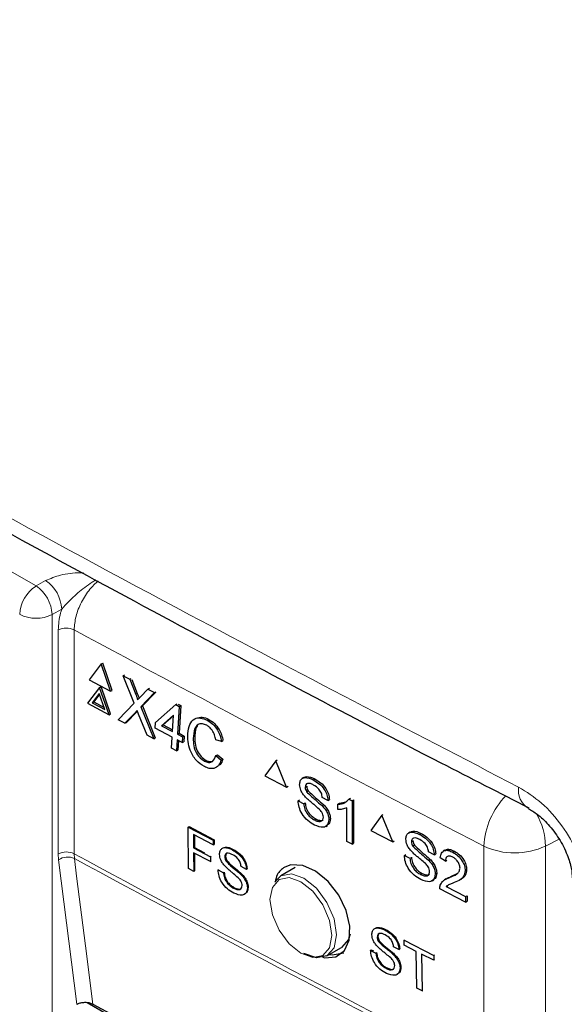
# Paper-space layout 'Blatt2' of a CAD drawing. Header units: millimetres. Extents: x 5 to 418, y 2 to 292.
# Tile 35 of 55: x 120 to 128, y 189 to 203. Entities that reach past the tile are written whole.
import ezdxf

# ---------------------------------------------------------------- set-up
doc = ezdxf.new("R2010")
doc.units = ezdxf.units.MM

psp = doc.layouts.new('Blatt2')

# ---------------------------------------------------------------- linework, layer by layer
at = {"color": 7, "linetype": 'Continuous', "lineweight": 18}
for p, q in [((105.34, 203.287), (120.198, 194.71)), ((120.198, 194.71), (120.337, 194.787)), ((120.569, 194.377), (120.429, 194.299)), ((120.429, 194.299), (120.429, 171.526)), ((120.518, 190.847), (120.518, 194.077)), ((120.748, 194.078), (120.748, 190.848)), ((121.638, 193.147), (121.66, 193.159)), ((121.628, 192.882), (121.651, 192.893)), ((127.747, 191.06), (127.552, 190.959)), ((126.662, 187.728), (126.662, 190.958)), ((127.552, 190.959), (127.552, 187.729)), ((120.524, 190.759), (120.518, 190.847)), ((120.787, 188.676), (120.524, 190.759)), ((120.748, 190.848), (120.752, 190.778))]:
    psp.add_line(p, q, dxfattribs=at)
at = {"color": 7, "linetype": 'Continuous', "lineweight": 25}
for p, q in [((121.138, 193.585), (120.963, 193.357)), ((121.138, 193.585), (121.161, 193.597)), ((121.273, 193.191), (121.138, 193.585)), ((121.296, 193.203), (121.161, 193.597)), ((120.963, 193.357), (121.273, 193.191)), ((121.455, 193.415), (121.477, 193.427)), ((121.614, 193.019), (121.455, 193.415)), ((121.455, 193.415), (121.55, 193.364)), ((121.55, 193.364), (121.572, 193.376)), ((121.55, 193.364), (121.638, 193.147)), ((121.579, 193.361), (121.66, 193.159)), ((121.116, 193.246), (120.941, 193.018)), ((121.111, 193.161), (121.007, 193.027)), ((121.191, 192.928), (121.111, 193.161)), ((121.116, 193.246), (121.139, 193.258)), ((121.252, 192.852), (121.116, 193.246)), ((121.274, 192.864), (121.139, 193.258)), ((121.273, 193.191), (121.296, 193.203)), ((121.704, 193.112), (121.812, 193.224)), ((121.909, 193.172), (121.711, 192.967)), ((121.923, 193.175), (121.733, 192.979)), ((121.812, 193.224), (121.834, 193.236)), ((121.812, 193.224), (121.909, 193.172)), ((121.909, 193.172), (121.931, 193.184)), ((120.941, 193.018), (121.252, 192.852)), ((121.007, 193.027), (121.03, 193.039)), ((121.007, 193.027), (121.191, 192.928)), ((121.115, 193.149), (121.03, 193.039)), ((121.03, 193.039), (121.181, 192.958)), ((121.384, 192.781), (121.614, 193.019)), ((121.628, 192.882), (121.481, 192.729)), ((121.651, 192.893), (121.504, 192.741)), ((121.661, 192.904), (121.651, 192.893)), ((121.711, 192.967), (121.733, 192.979)), ((121.711, 192.967), (121.896, 192.507)), ((121.733, 192.979), (121.919, 192.519)), ((121.922, 192.743), (122.215, 193)), ((122.215, 193), (122.237, 193.012)), ((122.215, 193), (122.265, 192.973)), ((122.265, 192.973), (122.24, 192.573)), ((122.25, 193.005), (122.288, 192.985)), ((122.288, 192.985), (122.262, 192.585)), ((122.265, 192.973), (122.288, 192.985)), ((121.252, 192.852), (121.274, 192.864)), ((121.481, 192.729), (121.384, 192.781)), ((121.481, 192.729), (121.504, 192.741)), ((121.8, 192.558), (121.678, 192.861)), ((121.917, 192.659), (121.922, 192.743)), ((122.182, 192.846), (122.011, 192.695)), ((122.182, 192.837), (122.034, 192.707)), ((122.167, 192.611), (122.182, 192.846)), ((122.669, 192.774), (122.692, 192.785)), ((122.162, 192.528), (121.917, 192.659)), ((122.011, 192.695), (122.034, 192.707)), ((122.011, 192.695), (122.167, 192.611)), ((122.034, 192.707), (122.169, 192.635)), ((121.896, 192.507), (121.8, 192.558)), ((121.896, 192.507), (121.919, 192.519)), ((122.152, 192.37), (122.162, 192.528)), ((122.234, 192.49), (122.224, 192.331)), ((122.306, 192.451), (122.234, 192.49)), ((122.24, 192.573), (122.262, 192.585)), ((122.24, 192.573), (122.312, 192.534)), ((122.255, 192.478), (122.247, 192.343)), ((122.262, 192.585), (122.334, 192.546)), ((122.312, 192.534), (122.306, 192.451)), ((122.306, 192.451), (122.329, 192.463)), ((122.312, 192.534), (122.334, 192.546)), ((122.334, 192.546), (122.329, 192.463)), ((122.469, 192.542), (122.491, 192.554)), ((122.874, 192.469), (122.793, 192.491)), ((122.874, 192.469), (122.896, 192.481)), ((122.224, 192.331), (122.152, 192.37)), ((122.224, 192.331), (122.247, 192.343)), ((122.626, 192.185), (122.648, 192.197)), ((122.794, 192.263), (122.816, 192.275)), ((122.794, 192.263), (122.871, 192.2)), ((122.816, 192.275), (122.894, 192.212)), ((122.871, 192.2), (122.894, 192.212)), ((123.658, 192.19), (123.501, 191.973)), ((123.658, 192.19), (123.68, 192.204)), ((123.814, 191.808), (123.658, 192.19)), ((123.501, 191.973), (123.814, 191.808)), ((124.064, 191.948), (124.04, 191.932)), ((124.2, 191.913), (124.222, 191.927)), ((123.814, 191.808), (123.836, 191.822)), ((124.083, 191.809), (124.105, 191.823)), ((124.103, 191.743), (124.125, 191.757)), ((123.981, 191.611), (124.003, 191.624)), ((123.981, 191.611), (124.061, 191.569)), ((124.41, 191.618), (124.33, 191.66)), ((124.41, 191.618), (124.432, 191.632)), ((124.578, 191.576), (124.668, 191.596)), ((124.712, 191.636), (124.735, 191.65)), ((124.712, 191.636), (124.759, 191.611)), ((124.759, 191.611), (124.781, 191.625)), ((124.759, 191.611), (124.759, 190.985)), ((124.781, 191.625), (124.781, 190.999)), ((124.061, 191.569), (124.083, 191.582)), ((124.326, 191.542), (124.348, 191.555)), ((124.556, 191.562), (124.578, 191.576)), ((124.556, 191.488), (124.556, 191.562)), ((124.686, 191.023), (124.686, 191.511)), ((124.215, 191.335), (124.237, 191.349)), ((124.425, 191.339), (124.447, 191.352)), ((125.188, 191.402), (125.031, 191.184)), ((125.188, 191.402), (125.21, 191.416)), ((125.346, 191.021), (125.188, 191.402)), ((122.396, 191.233), (122.408, 191.24)), ((122.398, 190.634), (122.396, 191.233)), ((122.396, 191.233), (122.756, 191.043)), ((122.408, 191.24), (122.768, 191.05)), ((124.379, 191.241), (124.404, 191.257)), ((125.031, 191.184), (125.346, 191.021)), ((122.756, 190.974), (122.473, 191.124)), ((122.473, 191.124), (122.473, 190.932)), ((122.484, 191.118), (122.484, 190.939)), ((122.756, 191.043), (122.768, 191.05)), ((122.756, 191.043), (122.756, 190.974)), ((122.768, 191.05), (122.768, 190.981)), ((125.346, 191.021), (125.367, 191.035)), ((125.597, 191.161), (125.572, 191.146)), ((125.616, 191.022), (125.637, 191.036)), ((125.734, 191.127), (125.755, 191.141)), ((122.473, 190.932), (122.484, 190.939)), ((122.473, 190.932), (122.715, 190.804)), ((122.484, 190.939), (122.632, 190.861)), ((122.756, 190.974), (122.768, 190.981)), ((123.034, 190.904), (123.045, 190.911)), ((124.759, 190.985), (124.686, 191.023)), ((124.759, 190.985), (124.781, 190.999)), ((125.636, 190.957), (125.658, 190.97)), ((126.099, 190.899), (126.074, 190.883)), ((126.215, 190.869), (126.237, 190.883)), ((122.715, 190.735), (122.473, 190.863)), ((122.473, 190.863), (122.474, 190.594)), ((122.485, 190.857), (122.485, 190.601)), ((122.715, 190.804), (122.726, 190.811)), ((122.715, 190.804), (122.715, 190.735)), ((122.715, 190.735), (122.727, 190.742)), ((122.923, 190.804), (122.934, 190.811)), ((122.942, 190.741), (122.953, 190.748)), ((125.514, 190.824), (125.535, 190.838)), ((125.514, 190.824), (125.594, 190.782)), ((125.594, 190.782), (125.616, 190.796)), ((125.861, 190.756), (125.882, 190.77)), ((125.945, 190.833), (125.865, 190.875)), ((125.945, 190.833), (125.967, 190.847)), ((126.106, 190.741), (126.033, 190.787)), ((126.106, 190.741), (126.128, 190.755)), ((122.474, 190.594), (122.398, 190.634)), ((122.474, 190.594), (122.485, 190.601)), ((122.826, 190.615), (122.837, 190.622)), ((122.826, 190.615), (122.902, 190.574)), ((123.234, 190.622), (123.158, 190.662)), ((123.234, 190.622), (123.245, 190.629)), ((123.938, 190.649), (123.73, 190.529)), ((126.391, 190.605), (126.413, 190.62)), ((122.902, 190.574), (122.913, 190.581)), ((123.155, 190.549), (123.166, 190.556)), ((123.646, 190.445), (123.73, 190.529)), ((125.749, 190.549), (125.77, 190.563)), ((125.914, 190.456), (125.938, 190.472)), ((125.96, 190.554), (125.981, 190.567)), ((126.118, 190.486), (126.093, 190.47)), ((126.165, 190.504), (126.186, 190.518)), ((126.187, 190.518), (126.284, 190.567)), ((126.317, 190.471), (126.342, 190.487)), ((123.049, 190.351), (123.06, 190.358)), ((123.249, 190.354), (123.26, 190.361)), ((126.398, 190.148), (126.025, 190.342)), ((126.119, 190.373), (126.141, 190.387)), ((126.119, 190.373), (126.398, 190.229)), ((126.398, 190.229), (126.421, 190.243)), ((126.398, 190.229), (126.398, 190.148)), ((126.421, 190.243), (126.421, 190.163)), ((126.398, 190.148), (126.421, 190.163)), ((125.232, 189.748), (125.244, 189.755)), ((125.122, 189.646), (125.133, 189.653)), ((125.511, 189.599), (125.522, 189.606)), ((124.397, 189.374), (124.605, 189.494)), ((125.026, 189.454), (125.037, 189.461)), ((125.037, 189.461), (125.07, 189.445)), ((125.142, 189.583), (125.153, 189.59)), ((125.436, 189.468), (125.359, 189.507)), ((125.436, 189.468), (125.447, 189.475)), ((125.512, 189.529), (125.511, 189.599)), ((125.511, 189.599), (125.938, 189.382)), ((125.687, 189.44), (125.512, 189.529)), ((125.026, 189.454), (125.103, 189.415)), ((125.103, 189.415), (125.114, 189.422)), ((125.357, 189.394), (125.368, 189.4)), ((125.692, 188.909), (125.687, 189.44)), ((125.938, 189.313), (125.764, 189.401)), ((125.764, 189.401), (125.769, 188.869)), ((125.938, 189.382), (125.949, 189.389)), ((125.938, 189.382), (125.938, 189.313)), ((125.938, 189.313), (125.95, 189.32)), ((125.252, 189.193), (125.263, 189.2)), ((125.453, 189.2), (125.463, 189.207)), ((125.769, 188.869), (125.692, 188.909)), ((125.769, 188.869), (125.779, 188.876)), ((120.787, 188.676), (120.791, 188.679)), ((120.937, 188.703), (125.051, 186.328))]:
    psp.add_line(p, q, dxfattribs=at)
at = {"color": 7, "linetype": 'Continuous', "lineweight": 18, "flags": 128}
for points in [[(120.752, 190.778), (120.784, 190.526), (120.912, 189.518), (121.017, 188.68)], [(124.022, 189.412), (124.193, 189.353), (124.338, 189.381), (124.434, 189.492), (124.468, 189.67), (124.434, 189.887), (124.338, 190.11), (124.193, 190.306), (124.022, 190.443), (123.851, 190.503), (123.706, 190.475), (123.609, 190.363), (123.575, 190.186), (123.609, 189.969), (123.706, 189.745), (123.851, 189.55), (124.022, 189.412)], [(123.73, 190.529), (123.73, 190.529), (123.883, 190.559), (124.063, 190.496), (124.244, 190.35), (124.397, 190.144), (124.499, 189.909), (124.535, 189.68), (124.499, 189.492), (124.397, 189.374), (124.397, 189.374)]]:
    psp.add_lwpolyline(points, dxfattribs=at)
at = {"color": 7, "linetype": 'Continuous', "lineweight": 25, "flags": 128}
for points in [[(124.331, 189.356), (124.365, 189.345), (124.527, 189.36), (124.65, 189.45), (124.72, 189.603), (124.729, 189.804), (124.676, 190.028), (124.567, 190.25), (124.414, 190.447), (124.234, 190.596), (124.049, 190.68), (123.878, 190.688), (123.787, 190.655), (123.787, 190.655)], [(124.732, 189.689), (124.707, 189.612), (124.605, 189.494), (124.605, 189.494)], [(124.397, 189.374), (124.244, 189.345), (124.063, 189.407)], [(124.433, 189.395), (124.474, 189.389), (124.642, 189.42)]]:
    psp.add_lwpolyline(points, dxfattribs=at)
at = {"color": 7, "linetype": 'Continuous', "lineweight": 18}
for centre, radius, start, end in [((120.049, 194.354), 0.52, 2.4792, 56.3611), ((120.474, 194.278), 0.512, 122.6055, 177.3945), ((119.91, 194.277), 0.52, 2.4792, 56.3611), ((120.198, 194.758), 0.514, 242.6565, 296.7662), ((120.634, 193.846), 0.258, 63.8368, 116.6779), ((280.33, 489.434), 335.711, 241.61753, 242.75876), ((127.468, 191.763), 0.308, 171.4458, 237.5789), ((127.761, 190.911), 1.099, 135.2172, 177.5789), ((126.528, 190.926), 1.025, 1.8525, 29.1035), ((127.106, 191.9), 1.041, 244.78, 295.3751), ((120.634, 190.616), 0.258, 63.8368, 116.6779), ((120.654, 190.567), 0.233, 65.0933, 124.1373), ((280.33, 486.204), 335.711, 241.61753, 242.75876), ((280.331, 486.13), 335.705, 241.61758, 242.75876)]:
    psp.add_arc(centre, radius, start, end, dxfattribs=at)
at = {"color": 7, "linetype": 'Continuous', "lineweight": 25}
psp.add_ellipse((349.093, 334.087), major_axis=(333.724, 5.135), ratio=0.587275, start_param=3.950946, end_param=3.967413, dxfattribs=at)
at = {"color": 7, "linetype": 'Continuous', "lineweight": 18}
for points, knots in [([(99.324, 207.881), (101.123, 206.73), (104.724, 204.427), (110.387, 201.017), (116.273, 197.631), (121.896, 194.546), (125.575, 192.634), (127.163, 191.809)], [0, 0, 0, 0, 0.2047211, 0.4095618, 0.6233946, 0.8373635, 1, 1, 1, 1]), ([(120.337, 194.787), (120.406, 194.817), (120.553, 194.878), (120.754, 194.904), (120.865, 194.899), (120.881, 194.898)], [0, 0, 0, 0, 0.433122, 0.919919, 1, 1, 1, 1]), ([(121.062, 194.8), (120.989, 194.752), (120.852, 194.66), (120.69, 194.508), (120.602, 194.413), (120.569, 194.377)], [0, 0, 0, 0, 0.405125, 0.77055, 1, 1, 1, 1]), ([(121.094, 194.782), (121.054, 194.744), (120.961, 194.658), (120.848, 194.477), (120.764, 194.27), (120.753, 194.142), (120.748, 194.078)], [0, 0, 0, 0, 0.207402, 0.471754, 0.735894, 1, 1, 1, 1]), ([(120.518, 194.077), (120.524, 194.157), (120.531, 194.254), (120.563, 194.358), (120.569, 194.377)], [0, 0, 0, 0, 0.818315, 1, 1, 1, 1]), ([(128.165, 190.208), (128.16, 190.29), (128.148, 190.498), (128.028, 190.865), (127.801, 191.257), (127.501, 191.599), (127.276, 191.739), (127.163, 191.809)], [0, 0, 0, 0, 0.139946, 0.354707, 0.569707, 0.784808, 1, 1, 1, 1])]:
    psp.add_open_spline(points, degree=3, knots=knots, dxfattribs=at)
at = {"color": 7, "linetype": 'Continuous', "lineweight": 25}
for points, knots in [([(99.469, 207.582), (100.158, 207.133), (102.082, 205.881), (105.396, 203.815), (109.409, 201.383), (113.582, 198.945), (117.828, 196.548), (121.981, 194.286), (125.151, 192.611), (126.888, 191.726), (127.311, 191.51)], [0, 0, 0, 0, 0.079167, 0.220979, 0.371612, 0.522329, 0.673084, 0.823745, 0.956982, 1, 1, 1, 1]), ([(121.66, 193.159), (121.666, 193.145), (121.674, 193.125), (121.682, 193.102), (121.684, 193.094), (121.684, 193.091)], [0, 0, 0, 0, 0.642738, 0.895224, 1, 1, 1, 1]), ([(121.638, 193.147), (121.643, 193.133), (121.651, 193.113), (121.661, 193.087), (121.662, 193.075), (121.663, 193.07)], [0, 0, 0, 0, 0.561277, 0.781763, 1, 1, 1, 1]), ([(121.663, 193.07), (121.671, 193.077), (121.684, 193.092), (121.698, 193.106), (121.704, 193.112)], [0, 0, 0, 0, 0.56, 1, 1, 1, 1]), ([(121.658, 192.912), (121.652, 192.906), (121.642, 192.896), (121.633, 192.886), (121.628, 192.882)], [0, 0, 0, 0, 0.560002, 1, 1, 1, 1]), ([(121.678, 192.861), (121.674, 192.871), (121.668, 192.888), (121.661, 192.905), (121.658, 192.912)], [0, 0, 0, 0, 0.56, 1, 1, 1, 1]), ([(122.389, 192.584), (122.395, 192.629), (122.407, 192.719), (122.477, 192.801), (122.573, 192.814), (122.637, 192.787), (122.669, 192.774)], [0, 0, 0, 0, 0.280492, 0.55957, 0.779615, 1, 1, 1, 1]), ([(122.547, 192.81), (122.563, 192.814), (122.607, 192.825), (122.659, 192.801), (122.692, 192.785)], [0, 0, 0, 0, 0.372035, 1, 1, 1, 1]), ([(122.669, 192.774), (122.697, 192.756), (122.751, 192.722), (122.816, 192.639), (122.857, 192.551), (122.868, 192.496), (122.874, 192.469)], [0, 0, 0, 0, 0.280081, 0.559449, 0.779549, 1, 1, 1, 1]), ([(122.692, 192.785), (122.719, 192.768), (122.774, 192.734), (122.838, 192.651), (122.879, 192.563), (122.891, 192.508), (122.896, 192.481)], [0, 0, 0, 0, 0.280081, 0.559449, 0.779549, 1, 1, 1, 1]), ([(122.661, 192.701), (122.641, 192.71), (122.601, 192.728), (122.546, 192.721), (122.486, 192.671), (122.476, 192.595), (122.469, 192.542)], [0, 0, 0, 0, 0.187223, 0.373906, 0.560736, 1, 1, 1, 1]), ([(122.535, 192.699), (122.533, 192.698), (122.5, 192.671), (122.495, 192.611), (122.491, 192.554)], [0, 0, 0, 0, 0.04544, 1, 1, 1, 1]), ([(122.793, 192.491), (122.788, 192.515), (122.779, 192.562), (122.747, 192.627), (122.704, 192.674), (122.675, 192.692), (122.661, 192.701)], [0, 0, 0, 0, 0.280553, 0.559739, 0.779654, 1, 1, 1, 1]), ([(122.628, 192.106), (122.586, 192.132), (122.503, 192.184), (122.42, 192.331), (122.389, 192.467), (122.389, 192.545), (122.389, 192.584)], [0, 0, 0, 0, 0.2799551, 0.5580876, 0.7789116, 1, 1, 1, 1]), ([(122.469, 192.542), (122.468, 192.506), (122.467, 192.435), (122.493, 192.324), (122.555, 192.233), (122.602, 192.201), (122.626, 192.185)], [0, 0, 0, 0, 0.281245, 0.560716, 0.780138, 1, 1, 1, 1]), ([(122.491, 192.554), (122.491, 192.518), (122.489, 192.447), (122.516, 192.336), (122.578, 192.245), (122.625, 192.213), (122.648, 192.197)], [0, 0, 0, 0, 0.281245, 0.560716, 0.780138, 1, 1, 1, 1]), ([(122.626, 192.185), (122.647, 192.176), (122.691, 192.158), (122.76, 192.178), (122.781, 192.231), (122.794, 192.263)], [0, 0, 0, 0, 0.280711, 0.560905, 1, 1, 1, 1]), ([(122.871, 192.2), (122.86, 192.171), (122.837, 192.115), (122.773, 192.074), (122.7, 192.074), (122.652, 192.095), (122.628, 192.106)], [0, 0, 0, 0, 0.280256, 0.559546, 0.779589, 1, 1, 1, 1]), ([(122.648, 192.197), (122.67, 192.187), (122.711, 192.169), (122.742, 192.183), (122.757, 192.189)], [0, 0, 0, 0, 0.553095, 1, 1, 1, 1]), ([(122.894, 192.212), (122.885, 192.18), (122.873, 192.145), (122.847, 192.129), (122.844, 192.127)], [0, 0, 0, 0, 0.865837, 1, 1, 1, 1]), ([(124.003, 191.845), (124.005, 191.863), (124.009, 191.9), (124.037, 191.936), (124.099, 191.956), (124.158, 191.931), (124.2, 191.913)], [0, 0, 0, 0, 0.187029, 0.374124, 0.56114, 1, 1, 1, 1]), ([(124.066, 191.947), (124.078, 191.953), (124.121, 191.972), (124.18, 191.946), (124.222, 191.927)], [0, 0, 0, 0, 0.279492, 1, 1, 1, 1]), ([(124.2, 191.913), (124.228, 191.896), (124.284, 191.863), (124.357, 191.786), (124.401, 191.696), (124.407, 191.644), (124.41, 191.618)], [0, 0, 0, 0, 0.280797, 0.560151, 0.779877, 1, 1, 1, 1]), ([(124.222, 191.927), (124.25, 191.911), (124.307, 191.877), (124.379, 191.8), (124.423, 191.71), (124.43, 191.658), (124.433, 191.632)], [0, 0, 0, 0, 0.280797, 0.560151, 0.779877, 1, 1, 1, 1]), ([(124.087, 191.666), (124.074, 191.68), (124.049, 191.71), (124.012, 191.773), (124.007, 191.818), (124.003, 191.845)], [0, 0, 0, 0, 0.281445, 0.562273, 1, 1, 1, 1]), ([(124.203, 191.839), (124.188, 191.847), (124.157, 191.862), (124.116, 191.866), (124.088, 191.846), (124.085, 191.821), (124.083, 191.809)], [0, 0, 0, 0, 0.28129, 0.56082, 0.78068, 1, 1, 1, 1]), ([(124.083, 191.809), (124.084, 191.797), (124.086, 191.775), (124.098, 191.753), (124.103, 191.743)], [0, 0, 0, 0, 0.559617, 1, 1, 1, 1]), ([(124.103, 191.743), (124.144, 191.704), (124.218, 191.635), (124.293, 191.57), (124.326, 191.542)], [0, 0, 0, 0, 0.558382, 1, 1, 1, 1]), ([(124.106, 191.823), (124.107, 191.811), (124.108, 191.789), (124.12, 191.767), (124.126, 191.757)], [0, 0, 0, 0, 0.5596169, 1, 1, 1, 1]), ([(124.126, 191.757), (124.167, 191.718), (124.24, 191.649), (124.316, 191.584), (124.349, 191.556)], [0, 0, 0, 0, 0.5583825, 1, 1, 1, 1]), ([(124.33, 191.66), (124.327, 191.68), (124.321, 191.721), (124.275, 191.796), (124.231, 191.823), (124.203, 191.839)], [0, 0, 0, 0, 0.2810967, 0.5602874, 1, 1, 1, 1]), ([(124.219, 191.261), (124.186, 191.28), (124.12, 191.319), (124.037, 191.415), (123.99, 191.52), (123.984, 191.581), (123.981, 191.611)], [0, 0, 0, 0, 0.280814, 0.559563, 0.77962, 1, 1, 1, 1]), ([(124.284, 191.493), (124.262, 191.512), (124.225, 191.545), (124.173, 191.587), (124.129, 191.624), (124.101, 191.652), (124.087, 191.666)], [0, 0, 0, 0, 0.339939, 0.560025, 0.780082, 1, 1, 1, 1]), ([(124.556, 191.562), (124.591, 191.565), (124.654, 191.571), (124.694, 191.616), (124.712, 191.636)], [0, 0, 0, 0, 0.560427, 1, 1, 1, 1]), ([(124.061, 191.569), (124.065, 191.543), (124.071, 191.492), (124.113, 191.418), (124.164, 191.366), (124.198, 191.345), (124.215, 191.335)], [0, 0, 0, 0, 0.280632, 0.558674, 0.779197, 1, 1, 1, 1]), ([(124.084, 191.583), (124.087, 191.557), (124.093, 191.506), (124.135, 191.432), (124.187, 191.38), (124.221, 191.36), (124.238, 191.349)], [0, 0, 0, 0, 0.280632, 0.5586744, 0.7791973, 1, 1, 1, 1]), ([(124.345, 191.376), (124.344, 191.388), (124.342, 191.41), (124.321, 191.454), (124.298, 191.478), (124.284, 191.493)], [0, 0, 0, 0, 0.2800885, 0.5599705, 1, 1, 1, 1]), ([(124.326, 191.542), (124.341, 191.525), (124.371, 191.493), (124.404, 191.437), (124.422, 191.384), (124.424, 191.354), (124.425, 191.339)], [0, 0, 0, 0, 0.280371, 0.559909, 0.779859, 1, 1, 1, 1]), ([(124.349, 191.556), (124.364, 191.54), (124.394, 191.507), (124.426, 191.452), (124.444, 191.398), (124.446, 191.368), (124.447, 191.353)], [0, 0, 0, 0, 0.280371, 0.559909, 0.779859, 1, 1, 1, 1]), ([(124.686, 191.511), (124.664, 191.502), (124.624, 191.487), (124.576, 191.487), (124.556, 191.488)], [0, 0, 0, 0, 0.559686, 1, 1, 1, 1]), ([(127.302, 191.501), (127.346, 191.476), (127.435, 191.425), (127.599, 191.271), (127.753, 191.067), (127.868, 190.842), (127.931, 190.632), (127.935, 190.542), (127.937, 190.499)], [0, 0, 0, 0, 0.15507, 0.318273, 0.49759, 0.684777, 0.848125, 1, 1, 1, 1]), ([(124.215, 191.335), (124.232, 191.327), (124.266, 191.312), (124.31, 191.312), (124.339, 191.335), (124.343, 191.363), (124.345, 191.376)], [0, 0, 0, 0, 0.280917, 0.560813, 0.780502, 1, 1, 1, 1]), ([(124.425, 191.339), (124.42, 191.31), (124.411, 191.254), (124.334, 191.215), (124.263, 191.244), (124.219, 191.261)], [0, 0, 0, 0, 0.279942, 0.56008, 1, 1, 1, 1]), ([(124.238, 191.349), (124.254, 191.342), (124.288, 191.327), (124.326, 191.323), (124.338, 191.335), (124.341, 191.338)], [0, 0, 0, 0, 0.449079, 0.896524, 1, 1, 1, 1]), ([(124.447, 191.353), (124.444, 191.323), (124.44, 191.28), (124.409, 191.267), (124.401, 191.263)], [0, 0, 0, 0, 0.704788, 1, 1, 1, 1]), ([(125.598, 191.161), (125.61, 191.166), (125.654, 191.186), (125.713, 191.16), (125.756, 191.141)], [0, 0, 0, 0, 0.281316, 1, 1, 1, 1]), ([(125.536, 191.058), (125.537, 191.077), (125.541, 191.113), (125.57, 191.149), (125.632, 191.169), (125.691, 191.145), (125.734, 191.127)], [0, 0, 0, 0, 0.187029, 0.374124, 0.56114, 1, 1, 1, 1]), ([(125.62, 190.879), (125.607, 190.894), (125.581, 190.923), (125.545, 190.986), (125.539, 191.031), (125.536, 191.058)], [0, 0, 0, 0, 0.281445, 0.562273, 1, 1, 1, 1]), ([(125.737, 191.053), (125.721, 191.061), (125.69, 191.076), (125.649, 191.079), (125.621, 191.06), (125.618, 191.035), (125.616, 191.022)], [0, 0, 0, 0, 0.28129, 0.56082, 0.78068, 1, 1, 1, 1]), ([(125.638, 191.037), (125.639, 191.025), (125.641, 191.003), (125.653, 190.981), (125.659, 190.971)], [0, 0, 0, 0, 0.559617, 1, 1, 1, 1]), ([(125.734, 191.127), (125.762, 191.111), (125.818, 191.077), (125.891, 191), (125.936, 190.911), (125.942, 190.859), (125.945, 190.833)], [0, 0, 0, 0, 0.2807972, 0.5601508, 0.7798767, 1, 1, 1, 1]), ([(125.865, 190.875), (125.861, 190.895), (125.855, 190.935), (125.809, 191.01), (125.764, 191.037), (125.737, 191.053)], [0, 0, 0, 0, 0.281097, 0.560287, 1, 1, 1, 1]), ([(125.756, 191.141), (125.784, 191.125), (125.84, 191.092), (125.913, 191.015), (125.958, 190.925), (125.964, 190.873), (125.967, 190.847)], [0, 0, 0, 0, 0.280797, 0.560151, 0.779877, 1, 1, 1, 1]), ([(122.847, 190.839), (122.848, 190.857), (122.852, 190.892), (122.879, 190.926), (122.937, 190.945), (122.994, 190.921), (123.034, 190.904)], [0, 0, 0, 0, 0.187029, 0.374124, 0.56114, 1, 1, 1, 1]), ([(122.911, 190.936), (122.918, 190.938), (122.954, 190.953), (123.004, 190.93), (123.045, 190.911)], [0, 0, 0, 0, 0.180423, 1, 1, 1, 1]), ([(123.034, 190.904), (123.06, 190.888), (123.114, 190.856), (123.183, 190.782), (123.225, 190.696), (123.231, 190.646), (123.234, 190.622)], [0, 0, 0, 0, 0.280797, 0.560151, 0.779877, 1, 1, 1, 1]), ([(123.045, 190.911), (123.072, 190.895), (123.125, 190.863), (123.194, 190.789), (123.237, 190.703), (123.242, 190.653), (123.245, 190.629)], [0, 0, 0, 0, 0.280797, 0.560151, 0.779877, 1, 1, 1, 1]), ([(125.616, 191.022), (125.617, 191.01), (125.619, 190.989), (125.631, 190.966), (125.636, 190.957)], [0, 0, 0, 0, 0.559617, 1, 1, 1, 1]), ([(125.636, 190.957), (125.678, 190.918), (125.752, 190.849), (125.827, 190.785), (125.861, 190.756)], [0, 0, 0, 0, 0.5583825, 1, 1, 1, 1]), ([(125.659, 190.971), (125.7, 190.932), (125.774, 190.863), (125.85, 190.799), (125.883, 190.771)], [0, 0, 0, 0, 0.5583825, 1, 1, 1, 1]), ([(126.033, 190.787), (126.037, 190.813), (126.045, 190.864), (126.094, 190.9), (126.156, 190.897), (126.195, 190.878), (126.215, 190.869)], [0, 0, 0, 0, 0.280235, 0.558893, 0.779132, 1, 1, 1, 1]), ([(126.103, 190.894), (126.109, 190.9), (126.128, 190.917), (126.179, 190.91), (126.218, 190.892), (126.238, 190.883)], [0, 0, 0, 0, 0.209748, 0.604311, 1, 1, 1, 1]), ([(126.238, 190.883), (126.263, 190.869), (126.312, 190.839), (126.372, 190.765), (126.408, 190.687), (126.411, 190.642), (126.413, 190.62)], [0, 0, 0, 0, 0.280482, 0.559644, 0.779749, 1, 1, 1, 1]), ([(122.927, 190.667), (122.914, 190.682), (122.89, 190.71), (122.855, 190.77), (122.85, 190.813), (122.847, 190.839)], [0, 0, 0, 0, 0.281445, 0.562273, 1, 1, 1, 1]), ([(123.037, 190.833), (123.022, 190.841), (122.993, 190.855), (122.954, 190.859), (122.927, 190.84), (122.924, 190.816), (122.923, 190.804)], [0, 0, 0, 0, 0.28129, 0.56082, 0.78068, 1, 1, 1, 1]), ([(122.923, 190.804), (122.924, 190.793), (122.925, 190.772), (122.937, 190.751), (122.942, 190.741)], [0, 0, 0, 0, 0.559617, 1, 1, 1, 1]), ([(122.956, 190.855), (122.951, 190.852), (122.937, 190.845), (122.935, 190.824), (122.934, 190.811)], [0, 0, 0, 0, 0.394344, 1, 1, 1, 1]), ([(122.934, 190.811), (122.935, 190.8), (122.937, 190.779), (122.948, 190.758), (122.953, 190.748)], [0, 0, 0, 0, 0.5596169, 1, 1, 1, 1]), ([(122.942, 190.741), (122.965, 190.716), (123.003, 190.676), (123.06, 190.632), (123.108, 190.592), (123.139, 190.563), (123.155, 190.549)], [0, 0, 0, 0, 0.338408, 0.558974, 0.779535, 1, 1, 1, 1]), ([(122.953, 190.748), (122.976, 190.724), (123.014, 190.683), (123.071, 190.639), (123.119, 190.599), (123.15, 190.57), (123.166, 190.556)], [0, 0, 0, 0, 0.338408, 0.558974, 0.779535, 1, 1, 1, 1]), ([(123.158, 190.662), (123.155, 190.681), (123.149, 190.72), (123.106, 190.792), (123.063, 190.818), (123.037, 190.833)], [0, 0, 0, 0, 0.281097, 0.560287, 1, 1, 1, 1]), ([(125.753, 190.475), (125.719, 190.494), (125.653, 190.532), (125.57, 190.628), (125.523, 190.734), (125.517, 190.794), (125.514, 190.824)], [0, 0, 0, 0, 0.280814, 0.559563, 0.77962, 1, 1, 1, 1]), ([(125.594, 190.782), (125.597, 190.757), (125.604, 190.706), (125.646, 190.632), (125.698, 190.58), (125.732, 190.56), (125.749, 190.549)], [0, 0, 0, 0, 0.280632, 0.558674, 0.779197, 1, 1, 1, 1]), ([(125.616, 190.797), (125.62, 190.771), (125.626, 190.72), (125.668, 190.646), (125.72, 190.594), (125.754, 190.574), (125.771, 190.564)], [0, 0, 0, 0, 0.280632, 0.558674, 0.779197, 1, 1, 1, 1]), ([(125.818, 190.707), (125.796, 190.727), (125.759, 190.759), (125.706, 190.801), (125.662, 190.838), (125.634, 190.866), (125.62, 190.879)], [0, 0, 0, 0, 0.3399393, 0.5600249, 0.7800825, 1, 1, 1, 1]), ([(125.861, 190.756), (125.876, 190.74), (125.906, 190.708), (125.939, 190.652), (125.957, 190.599), (125.959, 190.569), (125.96, 190.554)], [0, 0, 0, 0, 0.280371, 0.559909, 0.779859, 1, 1, 1, 1]), ([(125.883, 190.771), (125.898, 190.754), (125.928, 190.722), (125.961, 190.666), (125.979, 190.613), (125.981, 190.583), (125.982, 190.568)], [0, 0, 0, 0, 0.280371, 0.559909, 0.779859, 1, 1, 1, 1]), ([(126.214, 190.798), (126.198, 190.805), (126.167, 190.818), (126.129, 190.81), (126.109, 190.781), (126.107, 190.755), (126.106, 190.741)], [0, 0, 0, 0, 0.28041, 0.559489, 0.779375, 1, 1, 1, 1]), ([(126.318, 190.642), (126.316, 190.659), (126.312, 190.694), (126.282, 190.742), (126.248, 190.778), (126.225, 190.791), (126.214, 190.798)], [0, 0, 0, 0, 0.2790799, 0.5586119, 0.7790431, 1, 1, 1, 1]), ([(126.215, 190.869), (126.24, 190.854), (126.29, 190.825), (126.349, 190.751), (126.386, 190.672), (126.389, 190.628), (126.391, 190.605)], [0, 0, 0, 0, 0.280482, 0.559644, 0.779749, 1, 1, 1, 1]), ([(123.053, 190.28), (123.021, 190.299), (122.959, 190.335), (122.88, 190.427), (122.835, 190.528), (122.829, 190.586), (122.826, 190.615)], [0, 0, 0, 0, 0.280814, 0.559563, 0.77962, 1, 1, 1, 1]), ([(123.115, 190.502), (123.093, 190.521), (123.058, 190.552), (123.008, 190.592), (122.967, 190.627), (122.94, 190.654), (122.927, 190.667)], [0, 0, 0, 0, 0.339939, 0.560025, 0.780082, 1, 1, 1, 1]), ([(123.787, 190.655), (123.746, 190.624), (123.679, 190.575), (123.657, 190.477), (123.649, 190.44)], [0, 0, 0, 0, 0.620461, 1, 1, 1, 1]), ([(125.879, 190.591), (125.878, 190.602), (125.876, 190.625), (125.856, 190.669), (125.832, 190.692), (125.818, 190.707)], [0, 0, 0, 0, 0.280089, 0.55997, 1, 1, 1, 1]), ([(126.165, 190.504), (126.201, 190.519), (126.252, 190.54), (126.308, 190.586), (126.314, 190.624), (126.318, 190.642)], [0, 0, 0, 0, 0.561313, 0.781386, 1, 1, 1, 1]), ([(126.391, 190.605), (126.387, 190.577), (126.379, 190.521), (126.318, 190.467), (126.265, 190.444), (126.233, 190.431)], [0, 0, 0, 0, 0.278741, 0.558834, 1, 1, 1, 1]), ([(126.413, 190.62), (126.409, 190.592), (126.401, 190.537), (126.366, 190.501), (126.344, 190.49), (126.341, 190.489)], [0, 0, 0, 0, 0.4686987, 0.9396687, 1, 1, 1, 1]), ([(122.902, 190.574), (122.906, 190.55), (122.912, 190.501), (122.952, 190.43), (123.001, 190.38), (123.033, 190.361), (123.049, 190.351)], [0, 0, 0, 0, 0.280632, 0.5586744, 0.7791973, 1, 1, 1, 1]), ([(122.914, 190.582), (122.917, 190.557), (122.923, 190.508), (122.963, 190.437), (123.012, 190.387), (123.045, 190.368), (123.061, 190.358)], [0, 0, 0, 0, 0.280632, 0.5586744, 0.7791973, 1, 1, 1, 1]), ([(123.172, 190.39), (123.172, 190.401), (123.17, 190.423), (123.15, 190.465), (123.128, 190.488), (123.115, 190.502)], [0, 0, 0, 0, 0.280089, 0.55997, 1, 1, 1, 1]), ([(123.155, 190.549), (123.169, 190.533), (123.197, 190.502), (123.229, 190.449), (123.246, 190.397), (123.248, 190.369), (123.249, 190.354)], [0, 0, 0, 0, 0.280371, 0.559909, 0.779859, 1, 1, 1, 1]), ([(123.166, 190.556), (123.18, 190.54), (123.209, 190.509), (123.24, 190.456), (123.257, 190.404), (123.259, 190.376), (123.26, 190.361)], [0, 0, 0, 0, 0.280371, 0.559909, 0.779859, 1, 1, 1, 1]), ([(125.749, 190.549), (125.766, 190.542), (125.8, 190.526), (125.844, 190.526), (125.873, 190.55), (125.877, 190.577), (125.879, 190.591)], [0, 0, 0, 0, 0.280917, 0.560813, 0.780502, 1, 1, 1, 1]), ([(125.96, 190.554), (125.955, 190.525), (125.946, 190.469), (125.869, 190.43), (125.797, 190.458), (125.753, 190.475)], [0, 0, 0, 0, 0.279942, 0.56008, 1, 1, 1, 1]), ([(125.771, 190.564), (125.788, 190.556), (125.822, 190.542), (125.86, 190.538), (125.873, 190.55), (125.875, 190.552)], [0, 0, 0, 0, 0.4479522, 0.8942753, 1, 1, 1, 1]), ([(125.982, 190.568), (125.979, 190.538), (125.974, 190.495), (125.944, 190.482), (125.935, 190.478)], [0, 0, 0, 0, 0.708021, 1, 1, 1, 1]), ([(126.033, 190.393), (126.043, 190.413), (126.059, 190.444), (126.095, 190.472), (126.128, 190.49), (126.152, 190.499), (126.165, 190.504)], [0, 0, 0, 0, 0.339411, 0.559525, 0.779752, 1, 1, 1, 1]), ([(126.118, 190.486), (126.129, 190.492), (126.151, 190.505), (126.175, 190.514), (126.187, 190.518)], [0, 0, 0, 0, 0.49189, 1, 1, 1, 1]), ([(123.049, 190.351), (123.066, 190.344), (123.098, 190.329), (123.14, 190.329), (123.167, 190.351), (123.171, 190.377), (123.172, 190.39)], [0, 0, 0, 0, 0.280917, 0.560813, 0.780502, 1, 1, 1, 1]), ([(123.249, 190.354), (123.244, 190.327), (123.236, 190.273), (123.163, 190.236), (123.095, 190.263), (123.053, 190.28)], [0, 0, 0, 0, 0.279942, 0.56008, 1, 1, 1, 1]), ([(123.061, 190.358), (123.077, 190.351), (123.108, 190.337), (123.145, 190.333), (123.156, 190.344), (123.158, 190.347)], [0, 0, 0, 0, 0.450401, 0.899165, 1, 1, 1, 1]), ([(123.26, 190.361), (123.256, 190.333), (123.25, 190.286), (123.215, 190.273), (123.201, 190.267)], [0, 0, 0, 0, 0.593627, 1, 1, 1, 1]), ([(126.025, 190.342), (126.026, 190.352), (126.026, 190.371), (126.031, 190.387), (126.033, 190.393)], [0, 0, 0, 0, 0.559956, 1, 1, 1, 1]), ([(126.233, 190.431), (126.219, 190.425), (126.197, 190.417), (126.166, 190.404), (126.14, 190.392), (126.126, 190.38), (126.119, 190.373)], [0, 0, 0, 0, 0.340038, 0.560063, 0.78009, 1, 1, 1, 1]), ([(125.045, 189.68), (125.046, 189.697), (125.05, 189.733), (125.076, 189.767), (125.135, 189.788), (125.192, 189.764), (125.232, 189.748)], [0, 0, 0, 0, 0.187029, 0.374124, 0.56114, 1, 1, 1, 1]), ([(125.109, 189.778), (125.115, 189.781), (125.152, 189.796), (125.202, 189.774), (125.244, 189.755)], [0, 0, 0, 0, 0.178962, 1, 1, 1, 1]), ([(125.232, 189.748), (125.259, 189.733), (125.313, 189.702), (125.383, 189.628), (125.427, 189.543), (125.433, 189.493), (125.436, 189.468)], [0, 0, 0, 0, 0.280797, 0.560151, 0.779877, 1, 1, 1, 1]), ([(125.244, 189.755), (125.271, 189.74), (125.324, 189.709), (125.395, 189.635), (125.438, 189.55), (125.444, 189.5), (125.447, 189.475)], [0, 0, 0, 0, 0.280797, 0.560151, 0.779877, 1, 1, 1, 1]), ([(125.126, 189.509), (125.114, 189.523), (125.09, 189.551), (125.054, 189.611), (125.048, 189.654), (125.045, 189.68)], [0, 0, 0, 0, 0.281445, 0.562273, 1, 1, 1, 1]), ([(125.236, 189.677), (125.221, 189.684), (125.192, 189.698), (125.152, 189.701), (125.126, 189.682), (125.123, 189.658), (125.122, 189.646)], [0, 0, 0, 0, 0.28129, 0.56082, 0.78068, 1, 1, 1, 1]), ([(125.122, 189.646), (125.123, 189.635), (125.124, 189.614), (125.136, 189.593), (125.142, 189.583)], [0, 0, 0, 0, 0.5596169, 1, 1, 1, 1]), ([(125.155, 189.698), (125.15, 189.695), (125.136, 189.687), (125.134, 189.666), (125.133, 189.653)], [0, 0, 0, 0, 0.396271, 1, 1, 1, 1]), ([(125.133, 189.653), (125.134, 189.642), (125.136, 189.621), (125.147, 189.6), (125.153, 189.59)], [0, 0, 0, 0, 0.559617, 1, 1, 1, 1]), ([(125.359, 189.507), (125.356, 189.527), (125.35, 189.566), (125.306, 189.637), (125.262, 189.662), (125.236, 189.677)], [0, 0, 0, 0, 0.2810967, 0.5602874, 1, 1, 1, 1]), ([(125.317, 189.346), (125.295, 189.364), (125.26, 189.395), (125.209, 189.434), (125.167, 189.469), (125.14, 189.496), (125.126, 189.509)], [0, 0, 0, 0, 0.339939, 0.560025, 0.780082, 1, 1, 1, 1]), ([(125.142, 189.583), (125.165, 189.559), (125.203, 189.519), (125.261, 189.475), (125.31, 189.437), (125.341, 189.408), (125.357, 189.394)], [0, 0, 0, 0, 0.3384083, 0.5589741, 0.7795351, 1, 1, 1, 1]), ([(125.153, 189.59), (125.176, 189.566), (125.214, 189.526), (125.272, 189.482), (125.321, 189.444), (125.352, 189.415), (125.368, 189.401)], [0, 0, 0, 0, 0.338408, 0.558974, 0.779535, 1, 1, 1, 1]), ([(125.256, 189.122), (125.225, 189.14), (125.161, 189.176), (125.081, 189.267), (125.035, 189.368), (125.029, 189.425), (125.026, 189.454)], [0, 0, 0, 0, 0.280814, 0.559563, 0.77962, 1, 1, 1, 1]), ([(125.103, 189.415), (125.106, 189.391), (125.113, 189.342), (125.154, 189.271), (125.203, 189.222), (125.236, 189.203), (125.252, 189.193)], [0, 0, 0, 0, 0.280632, 0.5586744, 0.7791973, 1, 1, 1, 1]), ([(125.114, 189.422), (125.117, 189.398), (125.124, 189.349), (125.165, 189.279), (125.215, 189.229), (125.247, 189.21), (125.264, 189.201)], [0, 0, 0, 0, 0.280632, 0.558674, 0.779197, 1, 1, 1, 1]), ([(125.376, 189.235), (125.375, 189.246), (125.373, 189.267), (125.353, 189.309), (125.331, 189.332), (125.317, 189.346)], [0, 0, 0, 0, 0.280089, 0.55997, 1, 1, 1, 1]), ([(125.357, 189.394), (125.371, 189.378), (125.4, 189.347), (125.432, 189.295), (125.45, 189.243), (125.452, 189.214), (125.453, 189.2)], [0, 0, 0, 0, 0.280371, 0.559909, 0.779859, 1, 1, 1, 1]), ([(125.368, 189.401), (125.382, 189.385), (125.411, 189.355), (125.443, 189.302), (125.461, 189.251), (125.463, 189.222), (125.464, 189.207)], [0, 0, 0, 0, 0.280371, 0.559909, 0.779859, 1, 1, 1, 1]), ([(125.252, 189.193), (125.269, 189.186), (125.301, 189.172), (125.343, 189.173), (125.371, 189.195), (125.374, 189.222), (125.376, 189.235)], [0, 0, 0, 0, 0.280917, 0.560813, 0.780502, 1, 1, 1, 1]), ([(125.453, 189.2), (125.449, 189.173), (125.44, 189.119), (125.367, 189.08), (125.298, 189.106), (125.256, 189.122)], [0, 0, 0, 0, 0.2799417, 0.5600797, 1, 1, 1, 1]), ([(125.264, 189.201), (125.28, 189.194), (125.312, 189.18), (125.348, 189.177), (125.36, 189.188), (125.362, 189.191)], [0, 0, 0, 0, 0.4510952, 0.9005498, 1, 1, 1, 1]), ([(125.464, 189.207), (125.461, 189.179), (125.455, 189.131), (125.419, 189.117), (125.405, 189.112)], [0, 0, 0, 0, 0.592206, 1, 1, 1, 1]), ([(120.791, 188.679), (120.805, 188.685), (120.834, 188.698), (120.888, 188.706), (120.945, 188.704), (120.989, 188.694), (121.01, 188.683), (121.017, 188.68)], [0, 0, 0, 0, 0.205259, 0.434181, 0.662401, 0.889163, 1, 1, 1, 1])]:
    psp.add_open_spline(points, degree=3, knots=knots, dxfattribs=at)

doc.saveas('drawing.dxf')
